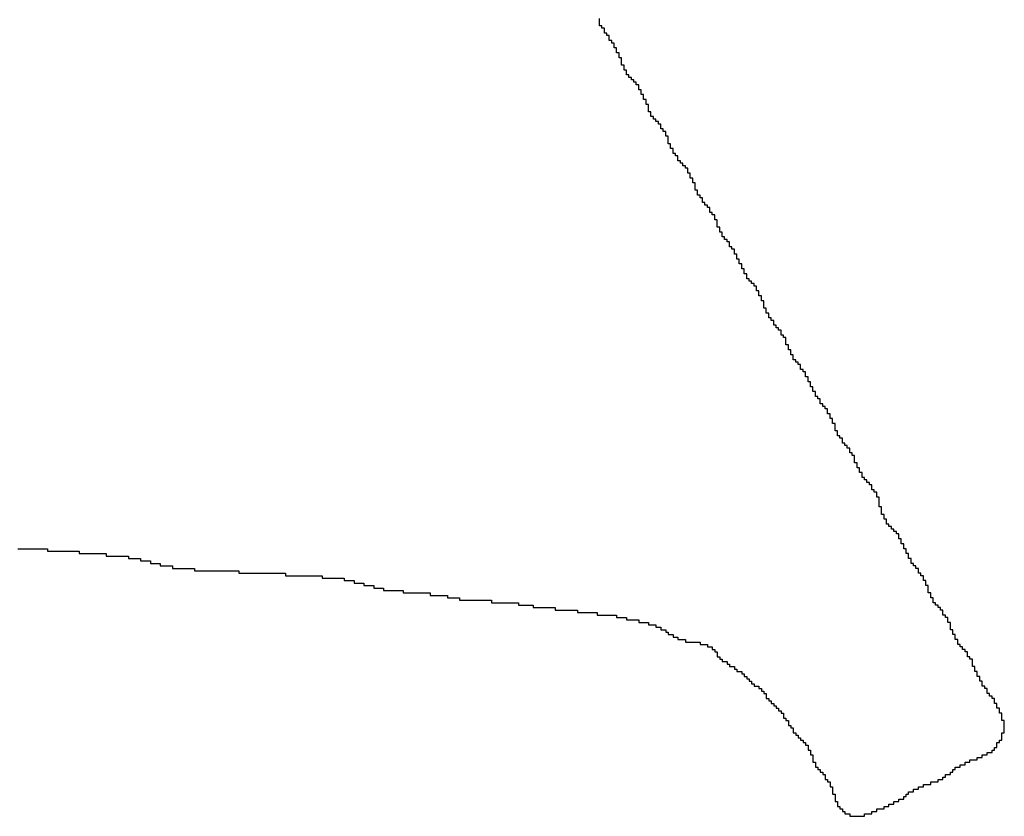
# Model space of a CAD drawing. Header units: millimetres. Extents: x 9.4 to 105.2, y 7.6 to 67.1.
# Tile 99 of 152: x 84.6 to 85.4, y 23.1 to 23.8. Entities that reach past the tile are written whole.
import ezdxf

# ---------------------------------------------------------------- set-up
doc = ezdxf.new("R2010")
doc.units = ezdxf.units.MM
doc.layers.add('BottomOverlay', color=54, linetype='Continuous')

msp = doc.modelspace()

# ---------------------------------------------------------------- linework, layer by layer
at = {"layer": 'BottomOverlay'}
for p, q in [((85.08399, 23.77194), (85.08399, 23.77392)), ((85.08399, 23.76997), (85.08399, 23.77194)), ((85.08399, 23.76799), (85.08399, 23.76997)), ((85.08596, 23.76799), (85.08399, 23.76799)), ((85.08596, 23.76601), (85.08596, 23.76799)), ((85.08794, 23.76601), (85.08596, 23.76601)), ((85.08794, 23.76404), (85.08794, 23.76601)), ((85.08794, 23.76206), (85.08794, 23.76404)), ((85.08991, 23.76206), (85.08794, 23.76206)), ((85.08991, 23.76008), (85.08991, 23.76206)), ((85.09189, 23.76008), (85.08991, 23.76008)), ((85.09189, 23.75811), (85.09189, 23.76008)), ((85.09189, 23.75613), (85.09189, 23.75811)), ((85.09387, 23.75613), (85.09189, 23.75613)), ((85.09387, 23.75416), (85.09387, 23.75613)), ((85.09584, 23.75416), (85.09387, 23.75416)), ((85.09584, 23.75218), (85.09584, 23.75416)), ((85.09584, 23.7502), (85.09584, 23.75218)), ((85.09782, 23.7502), (85.09584, 23.7502)), ((85.09782, 23.74823), (85.09782, 23.7502)), ((85.09782, 23.74625), (85.09782, 23.74823)), ((85.09979, 23.74625), (85.09782, 23.74625)), ((85.09979, 23.74428), (85.09979, 23.74625)), ((85.09979, 23.7423), (85.09979, 23.74428)), ((85.10177, 23.7423), (85.09979, 23.7423)), ((85.10177, 23.74032), (85.10177, 23.7423)), ((85.10177, 23.73834), (85.10177, 23.74032)), ((85.10177, 23.73637), (85.10177, 23.73834)), ((85.10375, 23.73637), (85.10177, 23.73637)), ((85.10375, 23.73439), (85.10375, 23.73637)), ((85.10375, 23.73242), (85.10375, 23.73439)), ((85.10572, 23.73242), (85.10375, 23.73242)), ((85.10572, 23.73044), (85.10572, 23.73242)), ((85.10572, 23.72846), (85.10572, 23.73044)), ((85.1077, 23.72846), (85.10572, 23.72846)), ((85.1077, 23.72649), (85.1077, 23.72846)), ((85.10968, 23.72649), (85.1077, 23.72649)), ((85.10968, 23.72451), (85.10968, 23.72649)), ((85.11165, 23.72451), (85.10968, 23.72451)), ((85.11165, 23.72254), (85.11165, 23.72451)), ((85.11363, 23.72254), (85.11165, 23.72254)), ((85.11363, 23.72056), (85.11363, 23.72254)), ((85.11561, 23.72056), (85.11363, 23.72056)), ((85.11561, 23.71858), (85.11561, 23.72056)), ((85.11561, 23.7166), (85.11561, 23.71858)), ((85.11758, 23.7166), (85.11561, 23.7166)), ((85.11758, 23.71463), (85.11758, 23.7166)), ((85.11758, 23.71265), (85.11758, 23.71463)), ((85.11956, 23.71265), (85.11758, 23.71265)), ((85.11956, 23.71068), (85.11956, 23.71265)), ((85.11956, 23.7087), (85.11956, 23.71068)), ((85.12153, 23.7087), (85.11956, 23.7087)), ((85.12153, 23.70672), (85.12153, 23.7087)), ((85.12153, 23.70475), (85.12153, 23.70672)), ((85.12351, 23.70475), (85.12153, 23.70475)), ((85.12351, 23.70277), (85.12351, 23.70475)), ((85.12351, 23.7008), (85.12351, 23.70277)), ((85.12351, 23.69882), (85.12351, 23.7008)), ((85.12549, 23.69882), (85.12351, 23.69882)), ((85.12549, 23.69684), (85.12549, 23.69882)), ((85.12549, 23.69487), (85.12549, 23.69684)), ((85.12746, 23.69487), (85.12549, 23.69487)), ((85.12746, 23.69289), (85.12746, 23.69487)), ((85.12944, 23.69289), (85.12746, 23.69289)), ((85.12944, 23.69091), (85.12944, 23.69289)), ((85.13141, 23.69091), (85.12944, 23.69091)), ((85.13141, 23.68894), (85.13141, 23.69091)), ((85.13339, 23.68894), (85.13141, 23.68894)), ((85.13339, 23.68696), (85.13339, 23.68894)), ((85.13339, 23.68498), (85.13339, 23.68696)), ((85.13537, 23.68498), (85.13339, 23.68498)), ((85.13537, 23.68301), (85.13537, 23.68498)), ((85.13735, 23.68301), (85.13537, 23.68301)), ((85.13735, 23.68103), (85.13735, 23.68301)), ((85.13735, 23.67906), (85.13735, 23.68103)), ((85.13932, 23.67906), (85.13735, 23.67906)), ((85.13932, 23.67708), (85.13932, 23.67906)), ((85.13932, 23.6751), (85.13932, 23.67708)), ((85.13932, 23.67313), (85.13932, 23.6751)), ((85.1413, 23.67313), (85.13932, 23.67313)), ((85.1413, 23.67115), (85.1413, 23.67313)), ((85.1413, 23.66918), (85.1413, 23.67115)), ((85.14327, 23.66918), (85.1413, 23.66918)), ((85.14327, 23.6672), (85.14327, 23.66918)), ((85.14327, 23.66522), (85.14327, 23.6672)), ((85.14525, 23.66522), (85.14327, 23.66522)), ((85.14525, 23.66324), (85.14525, 23.66522)), ((85.14723, 23.66324), (85.14525, 23.66324)), ((85.14723, 23.66127), (85.14723, 23.66324)), ((85.14723, 23.65929), (85.14723, 23.66127)), ((85.1492, 23.65929), (85.14723, 23.65929)), ((85.1492, 23.65732), (85.1492, 23.65929)), ((85.15118, 23.65732), (85.1492, 23.65732)), ((85.15118, 23.65534), (85.15118, 23.65732)), ((85.15315, 23.65534), (85.15118, 23.65534)), ((85.15315, 23.65336), (85.15315, 23.65534)), ((85.15513, 23.65336), (85.15315, 23.65336)), ((85.15513, 23.65139), (85.15513, 23.65336)), ((85.15513, 23.64941), (85.15513, 23.65139)), ((85.15711, 23.64941), (85.15513, 23.64941)), ((85.15711, 23.64744), (85.15711, 23.64941)), ((85.15711, 23.64546), (85.15711, 23.64744)), ((85.15909, 23.64546), (85.15711, 23.64546)), ((85.15909, 23.64348), (85.15909, 23.64546)), ((85.15909, 23.6415), (85.15909, 23.64348)), ((85.16106, 23.6415), (85.15909, 23.6415)), ((85.16106, 23.63953), (85.16106, 23.6415)), ((85.16106, 23.63755), (85.16106, 23.63953)), ((85.16106, 23.63558), (85.16106, 23.63755)), ((85.16304, 23.63558), (85.16106, 23.63558)), ((85.16304, 23.6336), (85.16304, 23.63558)), ((85.16304, 23.63162), (85.16304, 23.6336)), ((85.16501, 23.63162), (85.16304, 23.63162)), ((85.16501, 23.62965), (85.16501, 23.63162)), ((85.16699, 23.62965), (85.16501, 23.62965)), ((85.16699, 23.62767), (85.16699, 23.62965)), ((85.16699, 23.6257), (85.16699, 23.62767)), ((85.16897, 23.6257), (85.16699, 23.6257)), ((85.16897, 23.62372), (85.16897, 23.6257)), ((85.17094, 23.62372), (85.16897, 23.62372)), ((85.17094, 23.62174), (85.17094, 23.62372)), ((85.17292, 23.62174), (85.17094, 23.62174)), ((85.17292, 23.61977), (85.17292, 23.62174)), ((85.17292, 23.61779), (85.17292, 23.61977)), ((85.17489, 23.61779), (85.17292, 23.61779)), ((85.17489, 23.61581), (85.17489, 23.61779)), ((85.17687, 23.61581), (85.17489, 23.61581)), ((85.17687, 23.61384), (85.17687, 23.61581)), ((85.17687, 23.61186), (85.17687, 23.61384)), ((85.17885, 23.61186), (85.17687, 23.61186)), ((85.17885, 23.60988), (85.17885, 23.61186)), ((85.17885, 23.60791), (85.17885, 23.60988)), ((85.17885, 23.60593), (85.17885, 23.60791)), ((85.18082, 23.60593), (85.17885, 23.60593)), ((85.18082, 23.60396), (85.18082, 23.60593)), ((85.18082, 23.60198), (85.18082, 23.60396)), ((85.1828, 23.60198), (85.18082, 23.60198)), ((85.1828, 23.6), (85.1828, 23.60198)), ((85.1828, 23.59803), (85.1828, 23.6)), ((85.18478, 23.59803), (85.1828, 23.59803)), ((85.18478, 23.59605), (85.18478, 23.59803)), ((85.18675, 23.59605), (85.18478, 23.59605)), ((85.18675, 23.59408), (85.18675, 23.59605)), ((85.18873, 23.59408), (85.18675, 23.59408)), ((85.18873, 23.5921), (85.18873, 23.59408)), ((85.18873, 23.59012), (85.18873, 23.5921)), ((85.19071, 23.59012), (85.18873, 23.59012)), ((85.19071, 23.58814), (85.19071, 23.59012)), ((85.19268, 23.58814), (85.19071, 23.58814)), ((85.19268, 23.58617), (85.19268, 23.58814)), ((85.19268, 23.58419), (85.19268, 23.58617)), ((85.19466, 23.58419), (85.19268, 23.58419)), ((85.19466, 23.58222), (85.19466, 23.58419)), ((85.19466, 23.58024), (85.19466, 23.58222)), ((85.19663, 23.58024), (85.19466, 23.58024)), ((85.19663, 23.57826), (85.19663, 23.58024)), ((85.19663, 23.57629), (85.19663, 23.57826)), ((85.19861, 23.57629), (85.19663, 23.57629)), ((85.19861, 23.57431), (85.19861, 23.57629)), ((85.19861, 23.57234), (85.19861, 23.57431)), ((85.20059, 23.57234), (85.19861, 23.57234)), ((85.20059, 23.57036), (85.20059, 23.57234)), ((85.20059, 23.56838), (85.20059, 23.57036)), ((85.20256, 23.56838), (85.20059, 23.56838)), ((85.20256, 23.56641), (85.20256, 23.56838)), ((85.20256, 23.56443), (85.20256, 23.56641)), ((85.20454, 23.56443), (85.20256, 23.56443)), ((85.20454, 23.56245), (85.20454, 23.56443)), ((85.20651, 23.56245), (85.20454, 23.56245)), ((85.20651, 23.56048), (85.20651, 23.56245)), ((85.20849, 23.56048), (85.20651, 23.56048)), ((85.20849, 23.5585), (85.20849, 23.56048)), ((85.21047, 23.5585), (85.20849, 23.5585)), ((85.21047, 23.55652), (85.21047, 23.5585)), ((85.21047, 23.55455), (85.21047, 23.55652)), ((85.21245, 23.55455), (85.21047, 23.55455)), ((85.21245, 23.55257), (85.21245, 23.55455)), ((85.21245, 23.5506), (85.21245, 23.55257)), ((85.21442, 23.5506), (85.21245, 23.5506)), ((85.21442, 23.54862), (85.21442, 23.5506)), ((85.21442, 23.54664), (85.21442, 23.54862)), ((85.2164, 23.54664), (85.21442, 23.54664)), ((85.2164, 23.54467), (85.2164, 23.54664)), ((85.2164, 23.54269), (85.2164, 23.54467)), ((85.2164, 23.54071), (85.2164, 23.54269)), ((85.21837, 23.54071), (85.2164, 23.54071)), ((85.21837, 23.53874), (85.21837, 23.54071)), ((85.21837, 23.53676), (85.21837, 23.53874)), ((85.22035, 23.53676), (85.21837, 23.53676)), ((85.22035, 23.53478), (85.22035, 23.53676)), ((85.22035, 23.53281), (85.22035, 23.53478)), ((85.22233, 23.53281), (85.22035, 23.53281)), ((85.22233, 23.53083), (85.22233, 23.53281)), ((85.2243, 23.53083), (85.22233, 23.53083)), ((85.2243, 23.52886), (85.2243, 23.53083)), ((85.2243, 23.52688), (85.2243, 23.52886)), ((85.22628, 23.52688), (85.2243, 23.52688)), ((85.22628, 23.5249), (85.22628, 23.52688)), ((85.22825, 23.5249), (85.22628, 23.5249)), ((85.22825, 23.52293), (85.22825, 23.5249)), ((85.23023, 23.52293), (85.22825, 23.52293)), ((85.23023, 23.52095), (85.23023, 23.52293)), ((85.23023, 23.51898), (85.23023, 23.52095)), ((85.23221, 23.51898), (85.23023, 23.51898)), ((85.23221, 23.517), (85.23221, 23.51898)), ((85.23418, 23.517), (85.23221, 23.517)), ((85.23418, 23.51502), (85.23418, 23.517)), ((85.23418, 23.51304), (85.23418, 23.51502)), ((85.23418, 23.51107), (85.23418, 23.51304)), ((85.23616, 23.51107), (85.23418, 23.51107)), ((85.23616, 23.50909), (85.23616, 23.51107)), ((85.23616, 23.50712), (85.23616, 23.50909)), ((85.23814, 23.50712), (85.23616, 23.50712)), ((85.23814, 23.50514), (85.23814, 23.50712)), ((85.23814, 23.50316), (85.23814, 23.50514)), ((85.24011, 23.50316), (85.23814, 23.50316)), ((85.24011, 23.50119), (85.24011, 23.50316)), ((85.24011, 23.49921), (85.24011, 23.50119)), ((85.24209, 23.49921), (85.24011, 23.49921)), ((85.24209, 23.49724), (85.24209, 23.49921)), ((85.24407, 23.49724), (85.24209, 23.49724)), ((85.24407, 23.49526), (85.24407, 23.49724)), ((85.24604, 23.49526), (85.24407, 23.49526)), ((85.24604, 23.49328), (85.24604, 23.49526)), ((85.24604, 23.49131), (85.24604, 23.49328)), ((85.24802, 23.49131), (85.24604, 23.49131)), ((85.24802, 23.48933), (85.24802, 23.49131)), ((85.24999, 23.48933), (85.24802, 23.48933)), ((85.24999, 23.48735), (85.24999, 23.48933)), ((85.24999, 23.48538), (85.24999, 23.48735)), ((85.25197, 23.48538), (85.24999, 23.48538)), ((85.25197, 23.4834), (85.25197, 23.48538)), ((85.25197, 23.48142), (85.25197, 23.4834)), ((85.25395, 23.48142), (85.25197, 23.48142)), ((85.25395, 23.47945), (85.25395, 23.48142)), ((85.25395, 23.47747), (85.25395, 23.47945)), ((85.25592, 23.47747), (85.25395, 23.47747)), ((85.25592, 23.4755), (85.25592, 23.47747)), ((85.25592, 23.47352), (85.25592, 23.4755)), ((85.2579, 23.47352), (85.25592, 23.47352)), ((85.2579, 23.47154), (85.2579, 23.47352)), ((85.2579, 23.46957), (85.2579, 23.47154)), ((85.25988, 23.46957), (85.2579, 23.46957)), ((85.25988, 23.46759), (85.25988, 23.46957)), ((85.26185, 23.46759), (85.25988, 23.46759)), ((85.26185, 23.46561), (85.26185, 23.46759)), ((85.26185, 23.46364), (85.26185, 23.46561)), ((85.26383, 23.46364), (85.26185, 23.46364)), ((85.26383, 23.46166), (85.26383, 23.46364)), ((85.26581, 23.46166), (85.26383, 23.46166)), ((85.26581, 23.45968), (85.26581, 23.46166)), ((85.26778, 23.45968), (85.26581, 23.45968)), ((85.26778, 23.45771), (85.26778, 23.45968)), ((85.26778, 23.45573), (85.26778, 23.45771)), ((85.26976, 23.45573), (85.26778, 23.45573)), ((85.26976, 23.45376), (85.26976, 23.45573)), ((85.26976, 23.45178), (85.26976, 23.45376)), ((85.27173, 23.45178), (85.26976, 23.45178)), ((85.27173, 23.4498), (85.27173, 23.45178)), ((85.27173, 23.44783), (85.27173, 23.4498)), ((85.27371, 23.44783), (85.27173, 23.44783)), ((85.27371, 23.44585), (85.27371, 23.44783)), ((85.27371, 23.44387), (85.27371, 23.44585)), ((85.27371, 23.4419), (85.27371, 23.44387)), ((85.27569, 23.4419), (85.27371, 23.4419)), ((85.27569, 23.43992), (85.27569, 23.4419)), ((85.27569, 23.43794), (85.27569, 23.43992)), ((85.27766, 23.43794), (85.27569, 23.43794)), ((85.27766, 23.43597), (85.27766, 23.43794)), ((85.27964, 23.43597), (85.27766, 23.43597)), ((85.27964, 23.43399), (85.27964, 23.43597)), ((85.27964, 23.43202), (85.27964, 23.43399)), ((85.28162, 23.43202), (85.27964, 23.43202)), ((85.28162, 23.43004), (85.28162, 23.43202)), ((85.28359, 23.43004), (85.28162, 23.43004)), ((85.28359, 23.42806), (85.28359, 23.43004)), ((85.28557, 23.42806), (85.28359, 23.42806)), ((85.28557, 23.42609), (85.28557, 23.42806)), ((85.28557, 23.42411), (85.28557, 23.42609)), ((85.28755, 23.42411), (85.28557, 23.42411)), ((85.28755, 23.42214), (85.28755, 23.42411)), ((85.28952, 23.42214), (85.28755, 23.42214)), ((85.28952, 23.42016), (85.28952, 23.42214)), ((85.28952, 23.41818), (85.28952, 23.42016)), ((85.28952, 23.41621), (85.28952, 23.41818)), ((85.2915, 23.41621), (85.28952, 23.41621)), ((85.2915, 23.41423), (85.2915, 23.41621)), ((85.2915, 23.41225), (85.2915, 23.41423)), ((85.29347, 23.41225), (85.2915, 23.41225)), ((85.29347, 23.41028), (85.29347, 23.41225)), ((85.29347, 23.4083), (85.29347, 23.41028)), ((85.29545, 23.4083), (85.29347, 23.4083)), ((85.29545, 23.40632), (85.29545, 23.4083)), ((85.29545, 23.40435), (85.29545, 23.40632)), ((85.29743, 23.40435), (85.29545, 23.40435)), ((85.29743, 23.40237), (85.29743, 23.40435)), ((85.2994, 23.40237), (85.29743, 23.40237)), ((85.2994, 23.4004), (85.2994, 23.40237)), ((85.30138, 23.4004), (85.2994, 23.4004)), ((85.30138, 23.39842), (85.30138, 23.4004)), ((85.30335, 23.39842), (85.30138, 23.39842)), ((85.30335, 23.39644), (85.30335, 23.39842)), ((85.30335, 23.39447), (85.30335, 23.39644)), ((85.30533, 23.39447), (85.30335, 23.39447)), ((85.30533, 23.39249), (85.30533, 23.39447)), ((85.30731, 23.39249), (85.30533, 23.39249)), ((85.30731, 23.39051), (85.30731, 23.39249)), ((85.30731, 23.38854), (85.30731, 23.39051)), ((85.30928, 23.38854), (85.30731, 23.38854)), ((85.30928, 23.38656), (85.30928, 23.38854)), ((85.30928, 23.38458), (85.30928, 23.38656)), ((85.30928, 23.38261), (85.30928, 23.38458)), ((85.30928, 23.38063), (85.30928, 23.38261)), ((85.31126, 23.38063), (85.30928, 23.38063)), ((85.31126, 23.37866), (85.31126, 23.38063)), ((85.31126, 23.37668), (85.31126, 23.37866)), ((85.31126, 23.3747), (85.31126, 23.37668)), ((85.31324, 23.3747), (85.31126, 23.3747)), ((85.31324, 23.37273), (85.31324, 23.3747)), ((85.31324, 23.37075), (85.31324, 23.37273)), ((85.31521, 23.37075), (85.31324, 23.37075)), ((85.31521, 23.36877), (85.31521, 23.37075)), ((85.31521, 23.3668), (85.31521, 23.36877)), ((85.31719, 23.3668), (85.31521, 23.3668)), ((85.31719, 23.36482), (85.31719, 23.3668)), ((85.31917, 23.36482), (85.31719, 23.36482)), ((85.31917, 23.36284), (85.31917, 23.36482)), ((85.32114, 23.36284), (85.31917, 23.36284)), ((85.32114, 23.36087), (85.32114, 23.36284)), ((85.32312, 23.36087), (85.32114, 23.36087)), ((85.32312, 23.35889), (85.32312, 23.36087)), ((85.32509, 23.35889), (85.32312, 23.35889)), ((85.32509, 23.35692), (85.32509, 23.35889)), ((85.32509, 23.35494), (85.32509, 23.35692)), ((85.32707, 23.35494), (85.32509, 23.35494)), ((85.32707, 23.35296), (85.32707, 23.35494)), ((85.32707, 23.35099), (85.32707, 23.35296)), ((85.32905, 23.35099), (85.32707, 23.35099)), ((85.32905, 23.34901), (85.32905, 23.35099)), ((85.32905, 23.34703), (85.32905, 23.34901)), ((84.6156, 23.34703), (84.63931, 23.34703)), ((84.63931, 23.34703), (84.63931, 23.34506)), ((84.63931, 23.34506), (84.665, 23.34506)), ((84.665, 23.34506), (84.665, 23.34308)), ((84.665, 23.34308), (84.68674, 23.34308)), ((84.68674, 23.34308), (84.68674, 23.34111)), ((84.68674, 23.34111), (84.70453, 23.34111)), ((84.70453, 23.34111), (84.70453, 23.33913)), ((85.33102, 23.34703), (85.32905, 23.34703)), ((85.33102, 23.34506), (85.33102, 23.34703)), ((85.33102, 23.34308), (85.33102, 23.34506)), ((85.333, 23.34308), (85.33102, 23.34308)), ((85.333, 23.34111), (85.333, 23.34308)), ((85.333, 23.33913), (85.333, 23.34111)), ((84.70453, 23.33913), (84.71441, 23.33913)), ((84.71441, 23.33913), (84.71441, 23.33715)), ((84.71441, 23.33715), (84.72232, 23.33715)), ((84.72232, 23.33715), (84.72232, 23.33518)), ((84.72232, 23.33518), (84.73022, 23.33518)), ((84.73022, 23.33518), (84.73022, 23.3332)), ((84.73022, 23.3332), (84.7401, 23.3332)), ((84.7401, 23.3332), (84.7401, 23.33122)), ((85.33498, 23.33913), (85.333, 23.33913)), ((85.33498, 23.33715), (85.33498, 23.33913)), ((85.33498, 23.33518), (85.33498, 23.33715)), ((85.33695, 23.33518), (85.33498, 23.33518)), ((85.33695, 23.3332), (85.33695, 23.33518)), ((85.33893, 23.3332), (85.33695, 23.3332)), ((85.33893, 23.33122), (85.33893, 23.3332)), ((84.7401, 23.33122), (84.75789, 23.33122)), ((84.75789, 23.33122), (84.75789, 23.32925)), ((84.75789, 23.32925), (84.79347, 23.32925)), ((84.79347, 23.32925), (84.79347, 23.32727)), ((84.79347, 23.32727), (84.83101, 23.32727)), ((84.83101, 23.32727), (84.83101, 23.32529)), ((84.83101, 23.32529), (84.86066, 23.32529)), ((84.86066, 23.32529), (84.86066, 23.32332)), ((85.34091, 23.33122), (85.33893, 23.33122)), ((85.34091, 23.32925), (85.34091, 23.33122)), ((85.34091, 23.32727), (85.34091, 23.32925)), ((85.34288, 23.32727), (85.34091, 23.32727)), ((85.34288, 23.32529), (85.34288, 23.32727)), ((85.34486, 23.32529), (85.34288, 23.32529)), ((85.34486, 23.32332), (85.34486, 23.32529)), ((84.86066, 23.32332), (84.87845, 23.32332)), ((84.87845, 23.32332), (84.87845, 23.32134)), ((84.87845, 23.32134), (84.88635, 23.32134)), ((84.88635, 23.32134), (84.88635, 23.31937)), ((84.88635, 23.31937), (84.89426, 23.31937)), ((84.89426, 23.31937), (84.89426, 23.31739)), ((84.89426, 23.31739), (84.90216, 23.31739)), ((84.90216, 23.31739), (84.90216, 23.31541)), ((85.34486, 23.32134), (85.34486, 23.32332)), ((85.34683, 23.32134), (85.34486, 23.32134)), ((85.34683, 23.31937), (85.34683, 23.32134)), ((85.34683, 23.31739), (85.34683, 23.31937)), ((85.34881, 23.31739), (85.34683, 23.31739)), ((85.34881, 23.31541), (85.34881, 23.31739)), ((84.90216, 23.31541), (84.91007, 23.31541)), ((84.91007, 23.31541), (84.91007, 23.31344)), ((84.91007, 23.31344), (84.92588, 23.31344)), ((84.92588, 23.31344), (84.92588, 23.31146)), ((84.92588, 23.31146), (84.94762, 23.31146)), ((84.94762, 23.31146), (84.94762, 23.30948)), ((84.94762, 23.30948), (84.96145, 23.30948)), ((84.96145, 23.30948), (84.96145, 23.30751)), ((85.34881, 23.31344), (85.34881, 23.31541)), ((85.34881, 23.31146), (85.34881, 23.31344)), ((85.35079, 23.31146), (85.34881, 23.31146)), ((85.35079, 23.30948), (85.35079, 23.31146)), ((85.35079, 23.30751), (85.35079, 23.30948)), ((84.96145, 23.30751), (84.97133, 23.30751)), ((84.97133, 23.30751), (84.97133, 23.30553)), ((84.97133, 23.30553), (84.99703, 23.30553)), ((84.99703, 23.30553), (84.99703, 23.30356)), ((84.99703, 23.30356), (85.01877, 23.30356)), ((85.01877, 23.30356), (85.01877, 23.30158)), ((85.01877, 23.30158), (85.03062, 23.30158)), ((85.03062, 23.30158), (85.03062, 23.2996)), ((85.35276, 23.30751), (85.35079, 23.30751)), ((85.35276, 23.30553), (85.35276, 23.30751)), ((85.35276, 23.30356), (85.35276, 23.30553)), ((85.35474, 23.30356), (85.35276, 23.30356)), ((85.35474, 23.30158), (85.35474, 23.30356)), ((85.35672, 23.30158), (85.35474, 23.30158)), ((85.35672, 23.2996), (85.35672, 23.30158)), ((85.03062, 23.2996), (85.04841, 23.2996)), ((85.04841, 23.2996), (85.04841, 23.29763)), ((85.04841, 23.29763), (85.0662, 23.29763)), ((85.0662, 23.29763), (85.0662, 23.29565)), ((85.0662, 23.29565), (85.08201, 23.29565)), ((85.08201, 23.29565), (85.08201, 23.29367)), ((85.08201, 23.29367), (85.09782, 23.29367)), ((85.09782, 23.29367), (85.09782, 23.2917)), ((85.35869, 23.2996), (85.35672, 23.2996)), ((85.35869, 23.29763), (85.35869, 23.2996)), ((85.36067, 23.29763), (85.35869, 23.29763)), ((85.36067, 23.29565), (85.36067, 23.29763)), ((85.36067, 23.29367), (85.36067, 23.29565)), ((85.36265, 23.29367), (85.36067, 23.29367)), ((85.36265, 23.2917), (85.36265, 23.29367)), ((85.09782, 23.2917), (85.10572, 23.2917)), ((85.10572, 23.2917), (85.10572, 23.28972)), ((85.10572, 23.28972), (85.11561, 23.28972)), ((85.11561, 23.28972), (85.11561, 23.28774)), ((85.11561, 23.28774), (85.12351, 23.28774)), ((85.12351, 23.28774), (85.12351, 23.28577)), ((85.12351, 23.28577), (85.12944, 23.28577)), ((85.12944, 23.28577), (85.12944, 23.28379)), ((85.36462, 23.2917), (85.36265, 23.2917)), ((85.36462, 23.28972), (85.36462, 23.2917)), ((85.36462, 23.28774), (85.36462, 23.28972)), ((85.3666, 23.28774), (85.36462, 23.28774)), ((85.3666, 23.28577), (85.3666, 23.28774)), ((85.3666, 23.28379), (85.3666, 23.28577)), ((85.12944, 23.28379), (85.13339, 23.28379)), ((85.13339, 23.28379), (85.13339, 23.28182)), ((85.13339, 23.28182), (85.13735, 23.28182)), ((85.13735, 23.28182), (85.13735, 23.27984)), ((85.13735, 23.27984), (85.13932, 23.27984)), ((85.13932, 23.27984), (85.13932, 23.27786)), ((85.13932, 23.27786), (85.14327, 23.27786)), ((85.14327, 23.27786), (85.14327, 23.27589)), ((85.3666, 23.28182), (85.3666, 23.28379)), ((85.36857, 23.28182), (85.3666, 23.28182)), ((85.36857, 23.27984), (85.36857, 23.28182)), ((85.36857, 23.27786), (85.36857, 23.27984)), ((85.37055, 23.27786), (85.36857, 23.27786)), ((85.37055, 23.27589), (85.37055, 23.27786)), ((85.14327, 23.27589), (85.14723, 23.27589)), ((85.14723, 23.27589), (85.14723, 23.27391)), ((85.14723, 23.27391), (85.15315, 23.27391)), ((85.15315, 23.27391), (85.15315, 23.27193)), ((85.15315, 23.27193), (85.16501, 23.27193)), ((85.16501, 23.27193), (85.16501, 23.26996)), ((85.16501, 23.26996), (85.17094, 23.26996)), ((85.17094, 23.26996), (85.17094, 23.26798)), ((85.37055, 23.27391), (85.37055, 23.27589)), ((85.37253, 23.27391), (85.37055, 23.27391)), ((85.37253, 23.27193), (85.37253, 23.27391)), ((85.37253, 23.26996), (85.37253, 23.27193)), ((85.3745, 23.26996), (85.37253, 23.26996)), ((85.3745, 23.26798), (85.3745, 23.26996)), ((85.17094, 23.26798), (85.17489, 23.26798)), ((85.17489, 23.26798), (85.17489, 23.26601)), ((85.17489, 23.26601), (85.17687, 23.26601)), ((85.17687, 23.26601), (85.17687, 23.26403)), ((85.17687, 23.26403), (85.17885, 23.26403)), ((85.17885, 23.26403), (85.17885, 23.26205)), ((85.17885, 23.26205), (85.17885, 23.26008)), ((85.37648, 23.26798), (85.3745, 23.26798)), ((85.37648, 23.26601), (85.37648, 23.26798)), ((85.37846, 23.26601), (85.37648, 23.26601)), ((85.37846, 23.26403), (85.37846, 23.26601)), ((85.38043, 23.26403), (85.37846, 23.26403)), ((85.38043, 23.26205), (85.38043, 23.26403)), ((85.38043, 23.26008), (85.38043, 23.26205)), ((85.17885, 23.26008), (85.18082, 23.26008)), ((85.18082, 23.26008), (85.18082, 23.2581)), ((85.18082, 23.2581), (85.1828, 23.2581)), ((85.1828, 23.2581), (85.1828, 23.25612)), ((85.1828, 23.25612), (85.18675, 23.25612)), ((85.18675, 23.25612), (85.18675, 23.25415)), ((85.18675, 23.25415), (85.18873, 23.25415)), ((85.18873, 23.25415), (85.18873, 23.25217)), ((85.38241, 23.26008), (85.38043, 23.26008)), ((85.38241, 23.2581), (85.38241, 23.26008)), ((85.38438, 23.2581), (85.38241, 23.2581)), ((85.38438, 23.25612), (85.38438, 23.2581)), ((85.38438, 23.25415), (85.38438, 23.25612)), ((85.38438, 23.25217), (85.38438, 23.25415)), ((85.18873, 23.25217), (85.19268, 23.25217)), ((85.19268, 23.25217), (85.19268, 23.25019)), ((85.19268, 23.25019), (85.19466, 23.25019)), ((85.19466, 23.25019), (85.19466, 23.24822)), ((85.19466, 23.24822), (85.19861, 23.24822)), ((85.19861, 23.24822), (85.19861, 23.24624)), ((85.19861, 23.24624), (85.20059, 23.24624)), ((85.20059, 23.24624), (85.20059, 23.24427)), ((85.38636, 23.25217), (85.38438, 23.25217)), ((85.38636, 23.25019), (85.38636, 23.25217)), ((85.38636, 23.24822), (85.38636, 23.25019)), ((85.38834, 23.24822), (85.38636, 23.24822)), ((85.38834, 23.24624), (85.38834, 23.24822)), ((85.38834, 23.24427), (85.38834, 23.24624)), ((85.20059, 23.24427), (85.20256, 23.24427)), ((85.20256, 23.24427), (85.20256, 23.24229)), ((85.20256, 23.24229), (85.20454, 23.24229)), ((85.20454, 23.24229), (85.20454, 23.24031)), ((85.20454, 23.24031), (85.20651, 23.24031)), ((85.20651, 23.24031), (85.20651, 23.23834)), ((85.20651, 23.23834), (85.20849, 23.23834)), ((85.20849, 23.23834), (85.20849, 23.23636)), ((85.39031, 23.24427), (85.38834, 23.24427)), ((85.39031, 23.24229), (85.39031, 23.24427)), ((85.39031, 23.24031), (85.39031, 23.24229)), ((85.39229, 23.24031), (85.39031, 23.24031)), ((85.39229, 23.23834), (85.39229, 23.24031)), ((85.39229, 23.23636), (85.39229, 23.23834)), ((85.20849, 23.23636), (85.21245, 23.23636)), ((85.21245, 23.23636), (85.21245, 23.23438)), ((85.21245, 23.23438), (85.21442, 23.23438)), ((85.21442, 23.23438), (85.21442, 23.23241)), ((85.21442, 23.23241), (85.2164, 23.23241)), ((85.2164, 23.23241), (85.2164, 23.23043)), ((85.2164, 23.23043), (85.21837, 23.23043)), ((85.21837, 23.23043), (85.21837, 23.22845)), ((85.39427, 23.23636), (85.39229, 23.23636)), ((85.39427, 23.23438), (85.39427, 23.23636)), ((85.39624, 23.23438), (85.39427, 23.23438)), ((85.39624, 23.23241), (85.39624, 23.23438)), ((85.39624, 23.23043), (85.39624, 23.23241)), ((85.39822, 23.23043), (85.39624, 23.23043)), ((85.39822, 23.22845), (85.39822, 23.23043)), ((85.21837, 23.22845), (85.21837, 23.22648)), ((85.21837, 23.22648), (85.22035, 23.22648)), ((85.22035, 23.22648), (85.22035, 23.2245)), ((85.22035, 23.2245), (85.22233, 23.2245)), ((85.22233, 23.2245), (85.22233, 23.22253)), ((85.22233, 23.22253), (85.2243, 23.22253)), ((85.2243, 23.22253), (85.2243, 23.22055)), ((85.40019, 23.22845), (85.39822, 23.22845)), ((85.40019, 23.22648), (85.40019, 23.22845)), ((85.40217, 23.22648), (85.40019, 23.22648)), ((85.40217, 23.2245), (85.40217, 23.22648)), ((85.40217, 23.22253), (85.40217, 23.2245)), ((85.40415, 23.22253), (85.40217, 23.22253)), ((85.40415, 23.22055), (85.40415, 23.22253)), ((85.2243, 23.22055), (85.22628, 23.22055)), ((85.22628, 23.22055), (85.22628, 23.21857)), ((85.22628, 23.21857), (85.22825, 23.21857)), ((85.22825, 23.21857), (85.22825, 23.2166)), ((85.22825, 23.2166), (85.23023, 23.2166)), ((85.23023, 23.2166), (85.23023, 23.21462)), ((85.23023, 23.21462), (85.23221, 23.21462)), ((85.23221, 23.21462), (85.23221, 23.21264)), ((85.40415, 23.21857), (85.40415, 23.22055)), ((85.40612, 23.21857), (85.40415, 23.21857)), ((85.40612, 23.2166), (85.40612, 23.21857)), ((85.40612, 23.21462), (85.40612, 23.2166)), ((85.4081, 23.21462), (85.40612, 23.21462)), ((85.4081, 23.21264), (85.4081, 23.21462)), ((85.23221, 23.21264), (85.23221, 23.21067)), ((85.23221, 23.21067), (85.23418, 23.21067)), ((85.23418, 23.21067), (85.23418, 23.20869)), ((85.23418, 23.20869), (85.23616, 23.20869)), ((85.23616, 23.20869), (85.23616, 23.20672)), ((85.23616, 23.20672), (85.23616, 23.20474)), ((85.4081, 23.21067), (85.4081, 23.21264)), ((85.4081, 23.20869), (85.4081, 23.21067)), ((85.41008, 23.20869), (85.4081, 23.20869)), ((85.41008, 23.20672), (85.41008, 23.20869)), ((85.41008, 23.20474), (85.41008, 23.20672)), ((85.23616, 23.20474), (85.23814, 23.20474)), ((85.23814, 23.20474), (85.23814, 23.20276)), ((85.23814, 23.20276), (85.24011, 23.20276)), ((85.24011, 23.20276), (85.24011, 23.20079)), ((85.24011, 23.20079), (85.24011, 23.19881)), ((85.24011, 23.19881), (85.24209, 23.19881)), ((85.24209, 23.19881), (85.24209, 23.19683)), ((85.4081, 23.19683), (85.4081, 23.19881)), ((85.4081, 23.19881), (85.41008, 23.19881)), ((85.41008, 23.20276), (85.41008, 23.20474)), ((85.41008, 23.20079), (85.41008, 23.20276)), ((85.41008, 23.19881), (85.41008, 23.20079)), ((85.24209, 23.19683), (85.24407, 23.19683)), ((85.24407, 23.19683), (85.24407, 23.19486)), ((85.24407, 23.19486), (85.24604, 23.19486)), ((85.24604, 23.19486), (85.24604, 23.19288)), ((85.24604, 23.19288), (85.24802, 23.19288)), ((85.24802, 23.19288), (85.24802, 23.19091)), ((85.24802, 23.19091), (85.24999, 23.19091)), ((85.24999, 23.19091), (85.24999, 23.18893)), ((85.40415, 23.18893), (85.40415, 23.19091)), ((85.40415, 23.19091), (85.40612, 23.19091)), ((85.40612, 23.19091), (85.40612, 23.19288)), ((85.40612, 23.19288), (85.4081, 23.19288)), ((85.4081, 23.19486), (85.4081, 23.19683)), ((85.4081, 23.19288), (85.4081, 23.19486)), ((85.24999, 23.18893), (85.25197, 23.18893)), ((85.25197, 23.18893), (85.25197, 23.18695)), ((85.25197, 23.18695), (85.25197, 23.18498)), ((85.25197, 23.18498), (85.25395, 23.18498)), ((85.25395, 23.18498), (85.25395, 23.183)), ((85.25395, 23.183), (85.25395, 23.18102)), ((85.39624, 23.18102), (85.39624, 23.183)), ((85.39624, 23.183), (85.40019, 23.183)), ((85.40019, 23.183), (85.40019, 23.18498)), ((85.40019, 23.18498), (85.40217, 23.18498)), ((85.40217, 23.18498), (85.40217, 23.18695)), ((85.40217, 23.18695), (85.40415, 23.18695)), ((85.40415, 23.18695), (85.40415, 23.18893)), ((85.25395, 23.18102), (85.25592, 23.18102)), ((85.25592, 23.18102), (85.25592, 23.17905)), ((85.25592, 23.17905), (85.25592, 23.17707)), ((85.25592, 23.17707), (85.25592, 23.17509)), ((85.25592, 23.17509), (85.2579, 23.17509)), ((85.2579, 23.17509), (85.2579, 23.17312)), ((85.37846, 23.17312), (85.37846, 23.17509)), ((85.37846, 23.17509), (85.38241, 23.17509)), ((85.38241, 23.17509), (85.38241, 23.17707)), ((85.38241, 23.17707), (85.38834, 23.17707)), ((85.38834, 23.17707), (85.38834, 23.17905)), ((85.38834, 23.17905), (85.39229, 23.17905)), ((85.39229, 23.17905), (85.39229, 23.18102)), ((85.39229, 23.18102), (85.39624, 23.18102)), ((85.2579, 23.17312), (85.2579, 23.17114)), ((85.2579, 23.17114), (85.25988, 23.17114)), ((85.25988, 23.17114), (85.25988, 23.16917)), ((85.25988, 23.16917), (85.26185, 23.16917)), ((85.26185, 23.16917), (85.26185, 23.16719)), ((85.26185, 23.16719), (85.26383, 23.16719)), ((85.26383, 23.16719), (85.26383, 23.16521)), ((85.3666, 23.16521), (85.3666, 23.16719)), ((85.3666, 23.16719), (85.36857, 23.16719)), ((85.36857, 23.16719), (85.36857, 23.16917)), ((85.36857, 23.16917), (85.37055, 23.16917)), ((85.37055, 23.16917), (85.37055, 23.17114)), ((85.37055, 23.17114), (85.3745, 23.17114)), ((85.3745, 23.17114), (85.3745, 23.17312)), ((85.3745, 23.17312), (85.37846, 23.17312)), ((85.26383, 23.16521), (85.26581, 23.16521)), ((85.26581, 23.16521), (85.26581, 23.16324)), ((85.26581, 23.16324), (85.26581, 23.16126)), ((85.26581, 23.16126), (85.26778, 23.16126)), ((85.26778, 23.16126), (85.26778, 23.15928)), ((85.26778, 23.15928), (85.26976, 23.15928)), ((85.26976, 23.15928), (85.26976, 23.15731)), ((85.35079, 23.15731), (85.35079, 23.15928)), ((85.35079, 23.15928), (85.35672, 23.15928)), ((85.35672, 23.15928), (85.35672, 23.16126)), ((85.35672, 23.16126), (85.36067, 23.16126)), ((85.36067, 23.16126), (85.36067, 23.16324)), ((85.36067, 23.16324), (85.36265, 23.16324)), ((85.36265, 23.16324), (85.36265, 23.16521)), ((85.36265, 23.16521), (85.3666, 23.16521)), ((85.26976, 23.15731), (85.26976, 23.15533)), ((85.26976, 23.15533), (85.27173, 23.15533)), ((85.27173, 23.15533), (85.27173, 23.15335)), ((85.27173, 23.15335), (85.27173, 23.15138)), ((85.27173, 23.15138), (85.27173, 23.1494)), ((85.333, 23.1494), (85.333, 23.15138)), ((85.333, 23.15138), (85.33695, 23.15138)), ((85.33695, 23.15138), (85.33695, 23.15335)), ((85.33695, 23.15335), (85.34091, 23.15335)), ((85.34091, 23.15335), (85.34091, 23.15533)), ((85.34091, 23.15533), (85.34486, 23.15533)), ((85.34486, 23.15533), (85.34486, 23.15731)), ((85.34486, 23.15731), (85.35079, 23.15731)), ((85.27173, 23.1494), (85.27371, 23.1494)), ((85.27371, 23.1494), (85.27371, 23.14743)), ((85.27371, 23.14743), (85.27371, 23.14545)), ((85.27371, 23.14545), (85.27371, 23.14347)), ((85.27371, 23.14347), (85.27569, 23.14347)), ((85.27569, 23.14347), (85.27569, 23.1415)), ((85.32114, 23.1415), (85.32114, 23.14347)), ((85.32114, 23.14347), (85.32509, 23.14347)), ((85.32509, 23.14347), (85.32509, 23.14545)), ((85.32509, 23.14545), (85.32905, 23.14545)), ((85.32905, 23.14545), (85.32905, 23.14743)), ((85.32905, 23.14743), (85.33102, 23.14743)), ((85.33102, 23.14743), (85.33102, 23.1494)), ((85.33102, 23.1494), (85.333, 23.1494)), ((85.27569, 23.1415), (85.27569, 23.13952)), ((85.27569, 23.13952), (85.27766, 23.13952)), ((85.27766, 23.13952), (85.27766, 23.13754)), ((85.27766, 23.13754), (85.27964, 23.13754)), ((85.27964, 23.13754), (85.27964, 23.13557)), ((85.27964, 23.13557), (85.28162, 23.13557)), ((85.28162, 23.13557), (85.28162, 23.13359)), ((85.30335, 23.13359), (85.30335, 23.13557)), ((85.30335, 23.13557), (85.30731, 23.13557)), ((85.30731, 23.13557), (85.30731, 23.13754)), ((85.30731, 23.13754), (85.31324, 23.13754)), ((85.31324, 23.13754), (85.31324, 23.13952)), ((85.31324, 23.13952), (85.31719, 23.13952)), ((85.31719, 23.13952), (85.31719, 23.1415)), ((85.31719, 23.1415), (85.32114, 23.1415)), ((85.28162, 23.13359), (85.28557, 23.13359)), ((85.28557, 23.13359), (85.28557, 23.13161)), ((85.28557, 23.13161), (85.29743, 23.13161)), ((85.29743, 23.13161), (85.29743, 23.13359)), ((85.29743, 23.13359), (85.30335, 23.13359))]:
    msp.add_line(p, q, dxfattribs=at)

doc.saveas('drawing.dxf')
